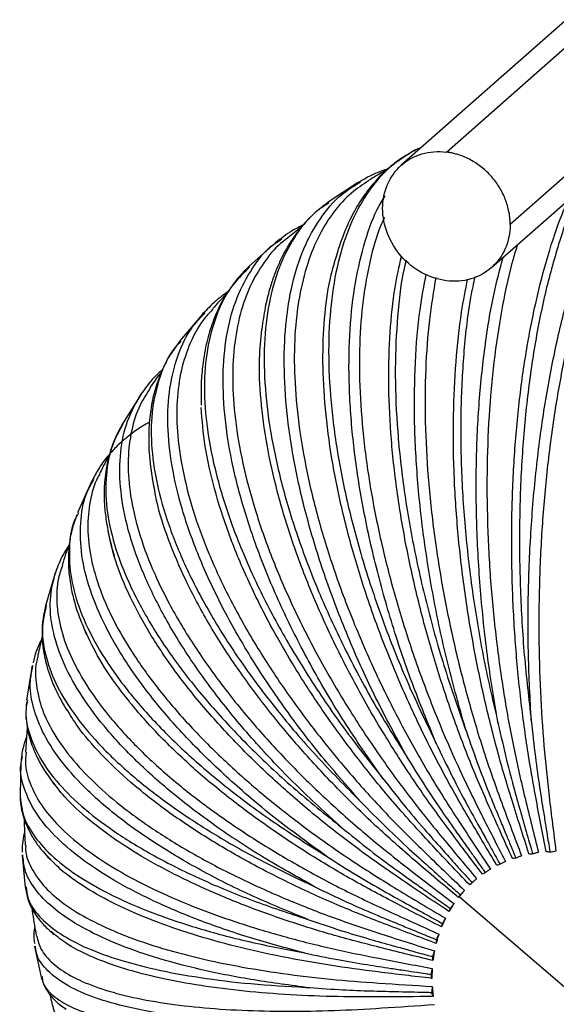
# Paper-space layout '_Dimétrica' of a CAD drawing. Header units: millimetres. Extents: x -569 to 164, y -631 to 613.
# Tile 3 of 24: x -569 to -498, y -556 to -426. Entities that reach past the tile are written whole.
import ezdxf

# ---------------------------------------------------------------- set-up
doc = ezdxf.new("R2010")
doc.units = ezdxf.units.MM

psp = doc.layouts.new('_Dimétrica')

# ---------------------------------------------------------------- linework, layer by layer
at = {"color": 7, "linetype": 'Continuous', "lineweight": 25}
for p, q in [((-409.57, -349.21), (-518.61, -445.37)), ((-512.65, -443.63), (-408.79, -352.03)), ((-403.54, -364.37), (-504.23, -453.18)), ((-506.7, -458.87), (-401.93, -366.47)), ((-515.86, -442.95), (-516.79, -443.39)), ((-524.37, -447.67), (-528.26, -450.24)), ((-523.97, -447.46), (-524.4, -447.68)), ((-524.33, -447.78), (-523.98, -447.55)), ((-528.23, -450.22), (-528.53, -450.46)), ((-528.16, -450.33), (-528.44, -450.52)), ((-531.67, -453.38), (-533.82, -455.11)), ((-535.21, -455.59), (-538.69, -458.68)), ((-535.21, -455.63), (-534.37, -455.06)), ((-538.63, -458.7), (-539.28, -459.44)), ((-544.56, -464.71), (-544.84, -464.98)), ((-544.74, -465.07), (-544.51, -464.81)), ((-544.81, -464.96), (-547.83, -468.52)), ((-537.03, -466.98), (-537.09, -467.35)), ((-547.81, -468.49), (-548.06, -468.86)), ((-547.72, -468.56), (-547.98, -468.86)), ((-552.96, -475.54), (-555.42, -479.46)), ((-559.28, -486.69), (-559.51, -487.1)), ((-559.39, -487.15), (-559.21, -486.78)), ((-559.49, -487.06), (-561.35, -491.21)), ((-561.24, -491.2), (-561.37, -491.46)), ((-564.3, -499.17), (-565.57, -503.47)), ((-560.38, -506.72), (-560.19, -507.2)), ((-567.39, -511.59), (-568.07, -515.94)), ((-567.31, -511.33), (-567.41, -511.67)), ((-567.28, -511.69), (-567.23, -511.4)), ((-567.94, -515.88), (-567.99, -516.13)), ((-567.98, -519.54), (-568.23, -522.8)), ((-568.77, -524.18), (-568.62, -523.34)), ((-568.82, -524.09), (-568.94, -528.4)), ((-568.65, -536.31), (-568.66, -536.51)), ((-568.56, -536.51), (-568.59, -536.34)), ((-568.66, -536.41), (-568.26, -540.63)), ((-568.16, -540.51), (-568.15, -540.57)), ((-480.71, -567.84), (-510.98, -541.85)), ((-567.04, -548.4), (-566.15, -552.47)), ((-567.02, -548.35), (-567.01, -548.52)), ((-566.89, -548.49), (-566.91, -548.37)), ((-566.05, -552.33), (-566.04, -552.42))]:
    psp.add_line(p, q, dxfattribs=at)
for points, knots in [([(-473.56, -433.67), (-473.72, -433.65), (-474.8, -433.53), (-476.78, -434.06), (-479.42, -435.23), (-481.95, -437.12), (-484.4, -439.64), (-486.8, -442.86), (-489.14, -446.83), (-491.36, -451.55), (-493.43, -456.99), (-495.29, -463.09), (-496.91, -469.76), (-498.25, -476.89), (-499.28, -484.36), (-500, -492.02), (-500.4, -499.72), (-500.49, -507.35), (-500.29, -514.76), (-499.83, -521.88), (-499.08, -528.86), (-498.5, -533.45), (-498.19, -535.84)], [0, 0, 0, 0, 0.008888, 0.060412, 0.110383, 0.158634, 0.206884, 0.256855, 0.308379, 0.36125, 0.415216, 0.469994, 0.525273, 0.580721, 0.636003, 0.690788, 0.744766, 0.79765, 0.849191, 0.89918, 0.947452, 1, 1, 1, 1]), ([(-501.45, -518.6), (-501.6, -515.74), (-501.9, -510.03), (-501.88, -501.34), (-501.49, -492.73), (-500.72, -484.31), (-499.59, -476.19), (-498.1, -468.5), (-496.29, -461.34), (-494.17, -454.79), (-491.77, -449.02), (-489.62, -444.77), (-488.23, -442.81), (-487.78, -442.18)], [0, 0, 0, 0, 0.095343, 0.190595, 0.286607, 0.381849, 0.477208, 0.573186, 0.668359, 0.763859, 0.859742, 0.954879, 1, 1, 1, 1]), ([(-516.72, -443.35), (-517.87, -444.04), (-520.18, -445.43), (-522.97, -448.64), (-525.23, -452.63), (-526.87, -457.41), (-527.9, -462.89), (-528.3, -469.01), (-528.06, -475.68), (-527.19, -482.8), (-525.7, -490.28), (-523.61, -498.02), (-520.94, -505.89), (-517.78, -513.81), (-515.26, -519.02), (-514, -521.62)], [0, 0, 0, 0, 0.077415, 0.154795, 0.231852, 0.309038, 0.38554, 0.462256, 0.539342, 0.615807, 0.692654, 0.769629, 0.846082, 0.923072, 1, 1, 1, 1]), ([(-516.75, -443.37), (-517.43, -443.74), (-518.66, -444.43), (-520.15, -445.6), (-521.26, -446.63), (-522.16, -447.6), (-522.98, -448.59), (-523.98, -449.99), (-525.13, -451.95), (-526.4, -454.71), (-527.13, -457.1), (-527.52, -458.4)], [0, 0, 0, 0, 0.127437, 0.23203, 0.314308, 0.38807, 0.460294, 0.53094, 0.67344, 0.823935, 1, 1, 1, 1]), ([(-512.65, -460.6), (-513.75, -460.46), (-514.86, -460.1), (-516.89, -459), (-517.83, -458.25), (-519.38, -456.48), (-520.01, -455.46), (-520.85, -453.3), (-521.07, -452.17), (-521.07, -449.95), (-520.85, -448.86), (-520.01, -446.92), (-519.38, -446.05), (-517.83, -444.68), (-516.89, -444.17), (-514.86, -443.57), (-513.75, -443.49), (-512.65, -443.63)], [0, 0, 0, 0, 0.125, 0.125, 0.25, 0.25, 0.375, 0.375, 0.5, 0.5, 0.625, 0.625, 0.75, 0.75, 0.875, 0.875, 1, 1, 1, 1]), ([(-504.23, -453.18), (-504.23, -453.08), (-504.24, -452.9), (-504.25, -452.62), (-504.27, -452.34), (-504.3, -452.06), (-504.34, -451.78), (-504.43, -451.32), (-504.58, -450.67), (-504.86, -449.85), (-505.22, -449.05), (-505.78, -448.02), (-506.66, -446.83), (-507.73, -445.81), (-508.68, -445.12), (-509.43, -444.67), (-510.2, -444.29), (-510.92, -444.02), (-511.55, -443.84), (-512.1, -443.71), (-512.47, -443.66), (-512.65, -443.63)], [0, 0, 0, 0, 0.020877, 0.041712, 0.062527, 0.083344, 0.104185, 0.125073, 0.187568, 0.250102, 0.312597, 0.375131, 0.500008, 0.624886, 0.687381, 0.749914, 0.812409, 0.874943, 0.91665, 0.958276, 1, 1, 1, 1]), ([(-520.4, -445.85), (-520.93, -446.03), (-522.17, -446.43), (-523.32, -447.09), (-523.97, -447.46)], [0, 0, 0, 0, 0.430596, 1, 1, 1, 1]), ([(-520.57, -446.02), (-521.03, -446.26), (-521.84, -446.69), (-522.61, -447.18), (-522.94, -447.39)], [0, 0, 0, 0, 0.5685865, 1, 1, 1, 1]), ([(-517.69, -523.7), (-519.07, -521.18), (-521.82, -516.14), (-525.35, -508.42), (-528.36, -500.74), (-530.77, -493.19), (-532.56, -485.87), (-533.69, -478.89), (-534.16, -472.35), (-533.96, -466.34), (-533.09, -460.94), (-531.56, -456.23), (-529.37, -452.29), (-526.97, -449.42), (-525.08, -448.24), (-524.33, -447.78)], [0, 0, 0, 0, 0.078867, 0.157659, 0.237078, 0.315861, 0.394741, 0.474133, 0.552859, 0.631856, 0.711169, 0.789865, 0.869012, 0.948691, 1, 1, 1, 1]), ([(-522.93, -447.41), (-523.71, -447.92), (-525.39, -449.03), (-527.56, -451.43), (-529.51, -454.51), (-531.06, -458.28), (-532.15, -462.69), (-532.74, -467.72), (-532.77, -473.32), (-532.23, -479.41), (-531.13, -485.87), (-529.47, -492.6), (-527.3, -499.47), (-524.68, -506.35), (-521.67, -513.13), (-518.35, -519.7), (-514.81, -525.97), (-510.92, -532.09), (-508.24, -536.11), (-506.85, -538.2)], [0, 0, 0, 0, 0.046989, 0.101643, 0.158244, 0.216606, 0.276491, 0.337619, 0.399666, 0.462279, 0.525085, 0.587702, 0.649758, 0.710898, 0.770799, 0.82918, 0.885802, 0.940479, 1, 1, 1, 1]), ([(-495.17, -448.7), (-495.26, -448.88), (-496.17, -450.7), (-497.63, -454.95), (-499.49, -461.4), (-500.96, -468.57), (-502.06, -476.25), (-502.76, -484.34), (-503.06, -492.75), (-502.95, -501.34), (-502.45, -510.01), (-501.78, -515.73), (-501.45, -518.6)], [0, 0, 0, 0, 0.0120272, 0.1214147, 0.2311058, 0.3413278, 0.4506613, 0.5605413, 0.6706034, 0.7799205, 0.8900047, 1, 1, 1, 1]), ([(-528.53, -450.46), (-529.09, -450.89), (-530.19, -451.73), (-531.48, -453.11), (-532.52, -454.41), (-533.4, -455.7), (-534.16, -457.05), (-534.85, -458.49), (-535.47, -460.05), (-536.05, -461.87), (-536.64, -464.16), (-536.89, -466.01), (-537.03, -466.98)], [0, 0, 0, 0, 0.113124, 0.223697, 0.315119, 0.402969, 0.48869, 0.574461, 0.66254, 0.754454, 0.87041, 1, 1, 1, 1]), ([(-528.44, -450.52), (-528.85, -450.78), (-530.43, -451.78), (-532.51, -454.37), (-534.65, -458.24), (-536.05, -462.88), (-536.75, -468.15), (-536.72, -474.01), (-535.99, -480.37), (-534.54, -487.15), (-532.41, -494.23), (-529.63, -501.54), (-526.22, -508.95), (-522.28, -516.39), (-519.22, -521.27), (-517.69, -523.7)], [0, 0, 0, 0, 0.029347, 0.110759, 0.19183, 0.273038, 0.353526, 0.434238, 0.515341, 0.59579, 0.676641, 0.757626, 0.838063, 0.919064, 1, 1, 1, 1]), ([(-514, -521.62), (-515.09, -518.95), (-517.29, -513.62), (-520, -505.49), (-522.23, -497.41), (-523.91, -489.48), (-525.03, -481.82), (-525.56, -474.53), (-525.51, -467.72), (-524.87, -461.47), (-523.63, -455.93), (-522.24, -451.87), (-521.09, -449.98), (-520.73, -449.39)], [0, 0, 0, 0, 0.095536, 0.190982, 0.287188, 0.382623, 0.478175, 0.574348, 0.669714, 0.765408, 0.861486, 0.956815, 1, 1, 1, 1]), ([(-499.48, -535.89), (-499.95, -533.5), (-500.84, -528.92), (-502.06, -521.96), (-502.98, -514.86), (-503.65, -507.47), (-504.02, -499.86), (-504.07, -492.17), (-503.78, -484.53), (-503.15, -477.08), (-502.17, -469.96), (-500.88, -463.29), (-499.28, -457.23), (-497.82, -452.76), (-496.83, -450.54), (-496.54, -449.91)], [0, 0, 0, 0, 0.079567, 0.152657, 0.228349, 0.306391, 0.386466, 0.468197, 0.551152, 0.634858, 0.718815, 0.802515, 0.885459, 0.967173, 1, 1, 1, 1]), ([(-531.55, -453.22), (-532.04, -453.47), (-533.3, -454.1), (-534.49, -455.03), (-535.23, -455.6)], [0, 0, 0, 0, 0.387078, 1, 1, 1, 1]), ([(-520.84, -452.24), (-521.02, -452.62), (-521.81, -454.3), (-522.78, -457.91), (-523.73, -463.09), (-524.17, -468.91), (-524.13, -475.25), (-523.59, -482), (-522.55, -489.05), (-521.04, -496.26), (-519.11, -503.49), (-516.82, -510.64), (-514.21, -517.57), (-511.38, -524.21), (-508.21, -530.7), (-506.01, -534.96), (-504.86, -537.19)], [0, 0, 0, 0, 0.02202, 0.09678, 0.173091, 0.25055, 0.328716, 0.407121, 0.485292, 0.562762, 0.639088, 0.713869, 0.78675, 0.857437, 0.925694, 1, 1, 1, 1]), ([(-504.23, -453.18), (-504.23, -454.29), (-504.45, -455.37), (-505.3, -457.32), (-505.92, -458.18), (-507.48, -459.55), (-508.41, -460.07), (-510.45, -460.66), (-511.55, -460.74), (-512.65, -460.6)], [0, 0, 0, 0, 0.25, 0.25, 0.5, 0.5, 0.75, 0.75, 1, 1, 1, 1]), ([(-521.03, -526.27), (-522.67, -523.93), (-525.94, -519.26), (-530.21, -512.07), (-533.93, -504.89), (-537, -497.81), (-539.4, -490.92), (-541.09, -484.33), (-542.03, -478.13), (-542.23, -472.4), (-541.68, -467.23), (-540.39, -462.67), (-538.31, -458.87), (-536.55, -456.53), (-535.3, -455.7), (-535.21, -455.63)], [0, 0, 0, 0, 0.082546, 0.165013, 0.248137, 0.330595, 0.413155, 0.49625, 0.578649, 0.661331, 0.744344, 0.826711, 0.909549, 0.992945, 1, 1, 1, 1]), ([(-533.81, -455.13), (-533.96, -455.23), (-535, -455.96), (-536.57, -457.85), (-538.45, -460.83), (-539.83, -464.49), (-540.69, -468.73), (-540.96, -473.54), (-540.61, -478.87), (-539.62, -484.64), (-538, -490.74), (-535.78, -497.07), (-533.01, -503.51), (-529.76, -509.95), (-526.1, -516.27), (-522.13, -522.37), (-517.94, -528.19), (-513.4, -533.84), (-510.28, -537.55), (-508.66, -539.49)], [0, 0, 0, 0, 0.009468, 0.066273, 0.125103, 0.185762, 0.248006, 0.31154, 0.37603, 0.441108, 0.506387, 0.57147, 0.635969, 0.699516, 0.761775, 0.822454, 0.881306, 0.938135, 1, 1, 1, 1]), ([(-503.26, -455.84), (-503.47, -456.47), (-504.24, -458.91), (-505.28, -463.78), (-506.34, -470.38), (-507.02, -477.48), (-507.34, -484.89), (-507.28, -492.5), (-506.88, -500.15), (-506.14, -507.72), (-505.11, -515.08), (-503.83, -522.14), (-502.24, -529.07), (-501.1, -533.62), (-500.5, -535.99)], [0, 0, 0, 0, 0.031591, 0.122305, 0.213846, 0.305668, 0.397216, 0.487942, 0.577329, 0.664906, 0.750259, 0.833042, 0.912979, 1, 1, 1, 1]), ([(-505.98, -537.72), (-507.27, -535.56), (-509.74, -531.42), (-513.32, -525.13), (-516.55, -518.68), (-519.56, -511.94), (-522.26, -504.99), (-524.58, -497.94), (-526.46, -490.91), (-527.85, -484.02), (-528.71, -477.42), (-529.04, -471.21), (-528.81, -465.53), (-528.19, -460.82), (-527.44, -458.28), (-527.13, -457.22)], [0, 0, 0, 0, 0.077628, 0.148937, 0.222785, 0.298925, 0.377048, 0.456787, 0.537721, 0.619387, 0.701298, 0.782959, 0.863881, 0.943604, 1, 1, 1, 1]), ([(-503.93, -536.82), (-504.96, -534.55), (-506.93, -530.2), (-509.77, -523.57), (-512.27, -516.81), (-514.54, -509.75), (-516.5, -502.47), (-518.11, -495.11), (-519.31, -487.78), (-520.06, -480.62), (-520.34, -473.76), (-520.14, -467.34), (-519.58, -461.83), (-518.88, -458.73), (-518.58, -457.39)], [0, 0, 0, 0, 0.083823, 0.160823, 0.240564, 0.32278, 0.407139, 0.493241, 0.580634, 0.668817, 0.757265, 0.845443, 0.932823, 1, 1, 1, 1]), ([(-517.97, -457.87), (-518.06, -458.25), (-518.63, -460.47), (-519.16, -465.25), (-519.5, -472.1), (-519.24, -479.51), (-518.44, -487.29), (-517.11, -495.35), (-515.24, -503.58), (-512.92, -511.87), (-510.98, -517.33), (-510.02, -520.06)], [0, 0, 0, 0, 0.024379, 0.146185, 0.26858, 0.389989, 0.512005, 0.634223, 0.755614, 0.877856, 1, 1, 1, 1]), ([(-505.81, -519.05), (-506.29, -516.21), (-507.25, -510.54), (-508.17, -501.92), (-508.69, -493.37), (-508.77, -485.01), (-508.42, -476.94), (-507.62, -469.31), (-506.56, -462.75), (-505.59, -459.08), (-505.18, -457.53)], [0, 0, 0, 0, 0.129141, 0.25816, 0.388207, 0.517211, 0.646374, 0.776376, 0.905288, 1, 1, 1, 1]), ([(-538.68, -458.67), (-539.3, -459.31), (-540.45, -460.49), (-541.69, -462.29), (-542.65, -463.99), (-543.33, -465.58), (-543.84, -467.03), (-544.21, -468.34), (-544.53, -469.77), (-544.82, -471.56), (-545.07, -473.97), (-545.05, -475.92), (-545.04, -477.02)], [0, 0, 0, 0, 0.135567, 0.251222, 0.357326, 0.460469, 0.529073, 0.59919, 0.670435, 0.751569, 0.861223, 1, 1, 1, 1]), ([(-539.28, -459.44), (-539.9, -460.08), (-541.46, -461.7), (-543.12, -465.13), (-544.33, -469.56), (-544.72, -474.59), (-544.33, -480.13), (-543.14, -486.12), (-541.18, -492.46), (-538.48, -499.07), (-535.07, -505.85), (-530.99, -512.71), (-526.35, -519.57), (-522.8, -524.04), (-521.03, -526.27)], [0, 0, 0, 0, 0.05584, 0.141919, 0.228141, 0.313601, 0.399298, 0.485409, 0.570826, 0.656671, 0.742657, 0.828062, 0.914066, 1, 1, 1, 1]), ([(-510.02, -520.06), (-510.81, -517.29), (-512.4, -511.75), (-514.24, -503.31), (-515.64, -494.94), (-516.54, -486.74), (-516.94, -478.82), (-516.82, -471.33), (-516.3, -464.88), (-515.61, -461.27), (-515.32, -459.73)], [0, 0, 0, 0, 0.129123, 0.258124, 0.388153, 0.517139, 0.646285, 0.776268, 0.905162, 1, 1, 1, 1]), ([(-514.05, -460.15), (-514.36, -461.99), (-515, -465.8), (-515.45, -472.23), (-515.51, -479.18), (-515.13, -486.46), (-514.33, -493.92), (-513.15, -501.42), (-511.61, -508.83), (-509.77, -516.02), (-507.7, -522.92), (-505.3, -529.68), (-503.61, -534.13), (-502.74, -536.45)], [0, 0, 0, 0, 0.088632, 0.183685, 0.27903, 0.37409, 0.468297, 0.561114, 0.65205, 0.740677, 0.826636, 0.909641, 1, 1, 1, 1]), ([(-501.75, -536.21), (-502.51, -533.86), (-503.95, -529.36), (-506, -522.51), (-507.72, -515.53), (-509.21, -508.25), (-510.39, -500.75), (-511.24, -493.17), (-511.71, -485.64), (-511.78, -478.28), (-511.44, -471.27), (-510.81, -465.24), (-510.13, -461.82), (-509.85, -460.39)], [0, 0, 0, 0, 0.092259, 0.177009, 0.264775, 0.355266, 0.448114, 0.542882, 0.63907, 0.736128, 0.833478, 0.93053, 1, 1, 1, 1]), ([(-508.9, -460.07), (-509.09, -460.95), (-509.75, -463.96), (-510.39, -469.75), (-510.82, -477.31), (-510.75, -485.3), (-510.22, -493.59), (-509.21, -502.06), (-507.78, -510.6), (-506.47, -516.23), (-505.81, -519.05)], [0, 0, 0, 0, 0.05619, 0.191487, 0.325692, 0.460569, 0.595669, 0.729855, 0.864982, 1, 1, 1, 1]), ([(-541.49, -462.06), (-542, -462.42), (-543.09, -463.19), (-544.05, -464.18), (-544.56, -464.71)], [0, 0, 0, 0, 0.472216, 1, 1, 1, 1]), ([(-541.65, -462.29), (-541.7, -462.34), (-542.34, -462.97), (-542.94, -463.65), (-543.48, -464.28)], [0, 0, 0, 0, 0.075276, 1, 1, 1, 1]), ([(-543.45, -464.31), (-543.81, -464.68), (-544.97, -465.86), (-546.37, -468.38), (-547.63, -471.86), (-548.27, -475.91), (-548.27, -480.46), (-547.58, -485.47), (-546.19, -490.86), (-544.12, -496.53), (-541.4, -502.39), (-538.09, -508.32), (-534.27, -514.23), (-530.04, -520), (-525.49, -525.55), (-520.73, -530.82), (-515.6, -535.93), (-512.09, -539.27), (-510.26, -541.01)], [0, 0, 0, 0, 0.028275, 0.089499, 0.152627, 0.217403, 0.283523, 0.350638, 0.418364, 0.486299, 0.554031, 0.621154, 0.687287, 0.752081, 0.815229, 0.876476, 0.935618, 1, 1, 1, 1]), ([(-523.98, -529.29), (-525.84, -527.17), (-529.57, -522.93), (-534.5, -516.36), (-538.85, -509.79), (-542.52, -503.26), (-545.46, -496.89), (-547.63, -490.76), (-549, -484.96), (-549.56, -479.57), (-549.29, -474.66), (-548.17, -470.34), (-546.66, -467.1), (-545.23, -465.59), (-544.74, -465.07)], [0, 0, 0, 0, 0.086569, 0.173056, 0.260232, 0.34671, 0.433293, 0.520439, 0.606854, 0.693566, 0.780626, 0.867008, 0.953884, 1, 1, 1, 1]), ([(-507.88, -538.89), (-509.4, -536.88), (-512.33, -533.02), (-516.59, -527.15), (-520.5, -521.12), (-524.19, -514.8), (-527.57, -508.26), (-530.55, -501.62), (-533.06, -494.98), (-535.03, -488.46), (-536.44, -482.18), (-537.21, -476.28), (-537.44, -471.18), (-537.13, -468.29), (-537, -467.04)], [0, 0, 0, 0, 0.08384, 0.160856, 0.240613, 0.322847, 0.407222, 0.493343, 0.580753, 0.668954, 0.757421, 0.845617, 0.933015, 1, 1, 1, 1]), ([(-548.06, -468.86), (-548.49, -469.45), (-549.32, -470.59), (-550.17, -472.32), (-550.76, -473.81), (-551.16, -475.1), (-551.47, -476.36), (-551.78, -478.07), (-551.98, -480.36), (-551.96, -483.34), (-551.63, -485.75), (-551.45, -487.02)], [0, 0, 0, 0, 0.1209457, 0.2359651, 0.3211914, 0.3955577, 0.4685732, 0.5398749, 0.6832547, 0.833192, 1, 1, 1, 1]), ([(-547.98, -468.86), (-548.19, -469.09), (-549.31, -470.31), (-550.54, -473.16), (-551.59, -477.35), (-551.71, -482.1), (-550.99, -487.28), (-549.41, -492.83), (-547, -498.67), (-543.8, -504.73), (-539.85, -510.9), (-535.19, -517.12), (-529.93, -523.3), (-525.96, -527.3), (-523.98, -529.29)], [0, 0, 0, 0, 0.0204284, 0.1097353, 0.1991919, 0.2878567, 0.3767675, 0.4661088, 0.5547297, 0.6437938, 0.7330054, 0.8216131, 0.9108426, 1, 1, 1, 1]), ([(-550.13, -472.31), (-550.51, -472.66), (-551.57, -473.62), (-552.43, -474.81), (-552.99, -475.58)], [0, 0, 0, 0, 0.357736, 1, 1, 1, 1]), ([(-550.28, -472.64), (-550.76, -473.25), (-551.28, -473.91), (-551.73, -474.62), (-551.77, -474.68)], [0, 0, 0, 0, 0.920153, 1, 1, 1, 1]), ([(-551.72, -474.7), (-552.21, -475.45), (-553.31, -477.15), (-554.31, -480.31), (-554.78, -484.12), (-554.54, -488.38), (-553.56, -493.02), (-551.83, -497.97), (-549.36, -503.15), (-546.21, -508.46), (-542.45, -513.82), (-538.15, -519.11), (-533.42, -524.26), (-528.37, -529.19), (-523.12, -533.84), (-517.49, -538.31), (-513.65, -541.23), (-511.65, -542.75)], [0, 0, 0, 0, 0.051197, 0.116981, 0.184482, 0.253383, 0.323321, 0.393897, 0.464689, 0.53527, 0.605217, 0.674133, 0.741652, 0.807456, 0.87128, 0.932909, 1, 1, 1, 1]), ([(-526.48, -532.72), (-528.54, -530.84), (-532.66, -527.09), (-538.16, -521.25), (-543.05, -515.35), (-547.22, -509.47), (-550.63, -503.68), (-553.22, -498.08), (-554.96, -492.74), (-555.82, -487.74), (-555.78, -483.15), (-554.92, -479), (-553.61, -476.7), (-552.96, -475.56)], [0, 0, 0, 0, 0.090867, 0.181648, 0.273152, 0.363923, 0.454806, 0.546279, 0.636984, 0.728002, 0.819383, 0.910054, 1, 1, 1, 1]), ([(-509.58, -540.3), (-511.32, -538.47), (-514.66, -534.96), (-519.54, -529.6), (-524.05, -524.08), (-528.36, -518.27), (-532.34, -512.25), (-535.92, -506.1), (-538.99, -499.93), (-541.5, -493.85), (-543.37, -487.98), (-544.62, -482.4), (-544.9, -479), (-545.03, -477.3)], [0, 0, 0, 0, 0.08986, 0.172405, 0.257888, 0.346025, 0.436459, 0.528762, 0.622448, 0.716982, 0.8118, 0.906327, 1, 1, 1, 1]), ([(-551.83, -479.24), (-551.94, -479.3), (-552.51, -479.6), (-553.3, -480.12), (-554.24, -480.78), (-555.08, -481.45), (-556.07, -482.32), (-557.22, -483.53), (-558.37, -484.99), (-558.98, -486.14), (-559.28, -486.69)], [0, 0, 0, 0, 0.031075, 0.170064, 0.259292, 0.350575, 0.472108, 0.628305, 0.81942, 1, 1, 1, 1]), ([(-555.4, -479.43), (-555.83, -480.24), (-556.6, -481.67), (-557.23, -483.72), (-557.58, -485.34), (-557.76, -486.73), (-557.84, -488.02), (-557.84, -489.46), (-557.74, -491.27), (-557.49, -492.7), (-557.36, -493.46)], [0, 0, 0, 0, 0.191978, 0.341015, 0.455035, 0.561336, 0.642654, 0.731833, 0.857454, 1, 1, 1, 1]), ([(-555.36, -479.53), (-555.85, -480.41), (-556.98, -482.43), (-557.68, -486.16), (-557.62, -490.56), (-556.61, -495.34), (-554.7, -500.4), (-551.92, -505.68), (-548.29, -511.11), (-543.88, -516.6), (-538.73, -522.09), (-532.97, -527.51), (-528.64, -530.98), (-526.48, -532.72)], [0, 0, 0, 0, 0.071415, 0.164722, 0.257204, 0.349941, 0.443128, 0.535564, 0.628461, 0.721513, 0.813935, 0.907005, 1, 1, 1, 1]), ([(-557.13, -483.52), (-557.55, -484.29), (-558, -485.13), (-558.4, -485.98), (-558.43, -486.04)], [0, 0, 0, 0, 0.930143, 1, 1, 1, 1]), ([(-558.39, -486.06), (-558.48, -486.21), (-559.15, -487.31), (-559.76, -489.69), (-560.13, -493.23), (-559.68, -497.16), (-558.46, -501.39), (-556.45, -505.86), (-553.66, -510.49), (-550.16, -515.21), (-546.02, -519.92), (-541.33, -524.54), (-536.19, -529), (-530.74, -533.22), (-525.08, -537.19), (-519.04, -540.96), (-514.92, -543.41), (-512.78, -544.68)], [0, 0, 0, 0, 0.011195, 0.079752, 0.150099, 0.221905, 0.294792, 0.368343, 0.44212, 0.515677, 0.588573, 0.660394, 0.73076, 0.799339, 0.865853, 0.930081, 1, 1, 1, 1]), ([(-528.5, -536.49), (-530.72, -534.89), (-535.16, -531.69), (-541.12, -526.63), (-546.46, -521.5), (-551.05, -516.32), (-554.84, -511.19), (-557.77, -506.18), (-559.8, -501.35), (-560.93, -496.77), (-561.05, -492.53), (-560.55, -489.29), (-559.67, -487.66), (-559.39, -487.15)], [0, 0, 0, 0, 0.095536, 0.190982, 0.287188, 0.382623, 0.478176, 0.574348, 0.669715, 0.765409, 0.861486, 0.956816, 1, 1, 1, 1]), ([(-511.06, -541.95), (-512.99, -540.33), (-516.69, -537.22), (-522.11, -532.46), (-527.15, -527.52), (-531.99, -522.31), (-536.51, -516.87), (-540.6, -511.3), (-544.17, -505.68), (-547.15, -500.11), (-549.42, -494.71), (-550.85, -490.33), (-551.23, -487.89), (-551.36, -487.06)], [0, 0, 0, 0, 0.094026, 0.180399, 0.269845, 0.362069, 0.456696, 0.553279, 0.651308, 0.750225, 0.84944, 0.94835, 1, 1, 1, 1]), ([(-561.44, -491.48), (-561.68, -492.15), (-562.15, -493.44), (-562.45, -495.28), (-562.57, -496.83), (-562.56, -498.17), (-562.46, -499.4), (-562.28, -500.72), (-561.93, -502.42), (-561.34, -504.46), (-560.7, -505.96), (-560.38, -506.72)], [0, 0, 0, 0, 0.140748, 0.270929, 0.374015, 0.470664, 0.544686, 0.624305, 0.730776, 0.865412, 1, 1, 1, 1]), ([(-561.37, -491.46), (-561.48, -491.68), (-562.18, -493), (-562.52, -495.81), (-562.33, -499.85), (-561.09, -504.17), (-558.93, -508.7), (-555.84, -513.37), (-551.89, -518.11), (-547.11, -522.87), (-541.58, -527.56), (-535.4, -532.15), (-530.8, -535.04), (-528.5, -536.49)], [0, 0, 0, 0, 0.018966, 0.117543, 0.215248, 0.313224, 0.411674, 0.509331, 0.607476, 0.705783, 0.803425, 0.901752, 1, 1, 1, 1]), ([(-557.36, -493.46), (-557.35, -493.57), (-557.17, -494.75), (-556.79, -496), (-556.45, -497.13)], [0, 0, 0, 0, 0.094492, 1, 1, 1, 1]), ([(-512.31, -543.8), (-514.39, -542.41), (-518.39, -539.75), (-524.26, -535.66), (-529.75, -531.39), (-535.04, -526.84), (-540, -522.07), (-544.53, -517.14), (-548.52, -512.14), (-551.88, -507.14), (-554.51, -502.27), (-556.39, -497.74), (-557, -494.98), (-557.29, -493.69)], [0, 0, 0, 0, 0.090848, 0.174301, 0.260725, 0.349832, 0.44126, 0.534579, 0.629295, 0.724869, 0.82073, 0.916298, 1, 1, 1, 1]), ([(-562.43, -495.38), (-562.77, -495.92), (-563.54, -497.12), (-564.04, -498.48), (-564.32, -499.23)], [0, 0, 0, 0, 0.44637, 1, 1, 1, 1]), ([(-562.43, -495.38), (-562.6, -495.81), (-562.96, -496.69), (-563.23, -497.6), (-563.37, -498.07)], [0, 0, 0, 0, 0.484394, 1, 1, 1, 1]), ([(-563.32, -498.08), (-563.52, -498.66), (-564.08, -500.23), (-564.17, -503.11), (-563.62, -506.66), (-562.2, -510.45), (-559.98, -514.4), (-556.95, -518.44), (-553.18, -522.51), (-548.75, -526.52), (-543.75, -530.41), (-538.31, -534.12), (-532.54, -537.59), (-526.58, -540.81), (-520.22, -543.82), (-515.9, -545.76), (-513.64, -546.78)], [0, 0, 0, 0, 0.041675, 0.114933, 0.18971, 0.265612, 0.342207, 0.419037, 0.495637, 0.57155, 0.646342, 0.719619, 0.791036, 0.860302, 0.927188, 1, 1, 1, 1]), ([(-530, -540.55), (-532.34, -539.24), (-537.03, -536.64), (-543.35, -532.44), (-549.02, -528.13), (-553.93, -523.72), (-558.01, -519.3), (-561.2, -514.92), (-563.47, -510.64), (-564.76, -506.53), (-565.14, -502.66), (-564.57, -500.32), (-564.29, -499.17)], [0, 0, 0, 0, 0.100103, 0.200112, 0.300917, 0.400914, 0.501035, 0.601805, 0.70173, 0.801999, 0.902669, 1, 1, 1, 1]), ([(-565.47, -503.45), (-565.69, -504.35), (-566.17, -506.38), (-565.73, -509.82), (-564.38, -513.66), (-562.02, -517.61), (-558.72, -521.63), (-554.52, -525.64), (-549.49, -529.59), (-543.67, -533.44), (-537.21, -537.13), (-532.4, -539.41), (-530, -540.55)], [0, 0, 0, 0, 0.080752, 0.18253, 0.284591, 0.387146, 0.488874, 0.591111, 0.693517, 0.79523, 0.897656, 1, 1, 1, 1]), ([(-565.55, -503.41), (-565.71, -504.16), (-566.01, -505.5), (-566.05, -507.33), (-565.95, -508.79), (-565.73, -510.12), (-565.41, -511.45), (-564.9, -513), (-564.1, -514.94), (-563.26, -516.4), (-562.8, -517.19)], [0, 0, 0, 0, 0.162822, 0.294084, 0.400143, 0.499927, 0.595101, 0.701943, 0.836905, 1, 1, 1, 1]), ([(-566.01, -507.59), (-566.22, -508.38), (-566.47, -509.3), (-566.62, -510.24), (-566.64, -510.36)], [0, 0, 0, 0, 0.869512, 1, 1, 1, 1]), ([(-513.29, -545.83), (-515.5, -544.7), (-519.74, -542.52), (-525.97, -539.17), (-531.81, -535.62), (-537.45, -531.8), (-542.77, -527.75), (-547.64, -523.53), (-551.96, -519.2), (-555.61, -514.84), (-558.5, -510.66), (-559.76, -508.01), (-560.36, -506.75)], [0, 0, 0, 0, 0.100127, 0.1921039, 0.2873547, 0.3855624, 0.486329, 0.5891788, 0.6935691, 0.7989047, 0.9045566, 1, 1, 1, 1]), ([(-566.07, -507.83), (-566.34, -508.37), (-566.84, -509.38), (-567.1, -510.49), (-567.22, -511)], [0, 0, 0, 0, 0.539095, 1, 1, 1, 1]), ([(-566.63, -510.36), (-566.65, -510.43), (-566.98, -511.45), (-566.9, -513.58), (-566.28, -516.75), (-564.73, -520.07), (-562.36, -523.46), (-559.17, -526.88), (-555.22, -530.25), (-550.59, -533.53), (-545.39, -536.64), (-539.74, -539.55), (-533.76, -542.23), (-527.59, -544.65), (-521.02, -546.86), (-516.55, -548.26), (-514.23, -549)], [0, 0, 0, 0, 0.005476, 0.081501, 0.159103, 0.237872, 0.31736, 0.397092, 0.476586, 0.555366, 0.632983, 0.709028, 0.783143, 0.855025, 0.924437, 1, 1, 1, 1]), ([(-530.96, -544.83), (-533.39, -543.84), (-538.23, -541.86), (-544.79, -538.58), (-550.7, -535.14), (-555.82, -531.55), (-560.1, -527.88), (-563.47, -524.17), (-565.9, -520.48), (-567.29, -516.86), (-567.77, -513.91), (-567.4, -512.25), (-567.28, -511.69)], [0, 0, 0, 0, 0.104981, 0.209862, 0.315578, 0.420448, 0.525446, 0.631126, 0.73592, 0.841074, 0.946649, 1, 1, 1, 1]), ([(-567.99, -516.13), (-568.05, -516.43), (-568.34, -517.78), (-567.82, -520.3), (-566.41, -523.63), (-563.93, -526.99), (-560.5, -530.31), (-556.16, -533.56), (-550.97, -536.68), (-544.99, -539.63), (-538.35, -542.39), (-533.42, -544.02), (-530.96, -544.83)], [0, 0, 0, 0, 0.031226, 0.138488, 0.246048, 0.354128, 0.461336, 0.569081, 0.677005, 0.784197, 0.892142, 1, 1, 1, 1]), ([(-568.08, -516.17), (-568.12, -516.74), (-568.22, -517.86), (-568.03, -519.39), (-567.76, -520.67), (-567.35, -521.97), (-566.74, -523.4), (-565.82, -525.13), (-564.87, -526.42), (-564.37, -527.11)], [0, 0, 0, 0, 0.149554, 0.292582, 0.407395, 0.517538, 0.664582, 0.821374, 1, 1, 1, 1]), ([(-514, -548), (-516.3, -547.14), (-520.71, -545.49), (-527.2, -542.92), (-533.29, -540.14), (-539.19, -537.11), (-544.76, -533.83), (-549.88, -530.37), (-554.44, -526.76), (-558.3, -523.08), (-561.14, -519.82), (-562.33, -517.83), (-562.8, -517.06)], [0, 0, 0, 0, 0.103032, 0.197677, 0.295692, 0.396749, 0.500439, 0.606272, 0.713691, 0.822083, 0.9308, 1, 1, 1, 1]), ([(-505.81, -519.05), (-505.45, -520.64), (-504.79, -523.59), (-503.75, -527.55), (-502.9, -530.53), (-502.27, -532.72), (-501.84, -534.23), (-501.52, -535.35), (-501.34, -535.97), (-501.27, -536.21)], [0, 0, 0, 0, 0.272344, 0.503117, 0.689512, 0.801166, 0.890132, 0.95641, 1, 1, 1, 1]), ([(-501.45, -518.6), (-501.28, -520.21), (-500.96, -523.19), (-500.4, -527.2), (-499.91, -530.23), (-499.55, -532.44), (-499.31, -533.97), (-499.12, -535.1), (-499.02, -535.73), (-498.98, -535.98)], [0, 0, 0, 0, 0.272344, 0.503117, 0.689512, 0.801166, 0.890131, 0.95641, 1, 1, 1, 1]), ([(-568.07, -520.7), (-568.25, -521.2), (-568.65, -522.33), (-568.76, -523.51), (-568.82, -524.17)], [0, 0, 0, 0, 0.4425287, 1, 1, 1, 1]), ([(-510.02, -520.06), (-509.48, -521.61), (-508.48, -524.48), (-506.98, -528.33), (-505.78, -531.23), (-504.89, -533.35), (-504.29, -534.81), (-503.83, -535.91), (-503.58, -536.51), (-503.48, -536.75)], [0, 0, 0, 0, 0.272344, 0.503116, 0.689511, 0.801165, 0.890131, 0.956409, 1, 1, 1, 1]), ([(-514, -521.62), (-513.29, -523.1), (-511.98, -525.85), (-510.04, -529.53), (-508.5, -532.29), (-507.37, -534.32), (-506.6, -535.72), (-506.02, -536.76), (-505.7, -537.34), (-505.57, -537.57)], [0, 0, 0, 0, 0.272344, 0.503116, 0.689512, 0.801165, 0.890131, 0.956409, 1, 1, 1, 1]), ([(-568.15, -522.8), (-568.19, -523.35), (-568.31, -524.82), (-567.58, -527.25), (-566.02, -530.08), (-563.56, -532.9), (-560.29, -535.67), (-556.25, -538.32), (-551.52, -540.82), (-546.22, -543.13), (-540.46, -545.22), (-534.38, -547.06), (-528.1, -548.65), (-521.42, -550.02), (-516.89, -550.87), (-514.52, -551.31)], [0, 0, 0, 0, 0.048262, 0.128672, 0.210292, 0.292656, 0.375274, 0.457644, 0.539275, 0.619701, 0.698499, 0.775295, 0.849779, 0.921703, 1, 1, 1, 1]), ([(-531.37, -549.27), (-533.83, -548.61), (-538.76, -547.29), (-545.45, -544.96), (-551.46, -542.42), (-556.69, -539.68), (-561.07, -536.79), (-564.53, -533.78), (-567.05, -530.7), (-568.46, -527.6), (-569.02, -525.4), (-568.8, -524.28), (-568.77, -524.18)], [0, 0, 0, 0, 0.109599, 0.219093, 0.32946, 0.438942, 0.54856, 0.658888, 0.768292, 0.878071, 0.988291, 1, 1, 1, 1]), ([(-517.69, -523.7), (-516.82, -525.1), (-515.22, -527.67), (-512.88, -531.13), (-511.03, -533.72), (-509.68, -535.62), (-508.74, -536.93), (-508.05, -537.91), (-507.66, -538.45), (-507.51, -538.66)], [0, 0, 0, 0, 0.272344, 0.503117, 0.689512, 0.801165, 0.890131, 0.95641, 1, 1, 1, 1]), ([(-514.43, -550.27), (-516.78, -549.7), (-521.29, -548.6), (-527.93, -546.86), (-534.18, -544.89), (-540.23, -542.68), (-545.95, -540.22), (-551.22, -537.55), (-555.92, -534.7), (-559.91, -531.73), (-562.97, -528.92), (-564.3, -527.12), (-564.87, -526.35)], [0, 0, 0, 0, 0.101777, 0.195269, 0.29209, 0.391916, 0.494343, 0.598887, 0.704998, 0.812069, 0.919462, 1, 1, 1, 1]), ([(-521.03, -526.27), (-520.02, -527.56), (-518.15, -529.93), (-515.45, -533.1), (-513.32, -535.48), (-511.76, -537.22), (-510.69, -538.43), (-509.88, -539.32), (-509.44, -539.81), (-509.27, -540.01)], [0, 0, 0, 0, 0.272344, 0.503116, 0.689511, 0.801165, 0.890131, 0.956409, 1, 1, 1, 1]), ([(-568.94, -528.27), (-568.85, -529.22), (-568.68, -531.13), (-567.12, -533.95), (-564.63, -536.68), (-561.16, -539.3), (-556.78, -541.75), (-551.54, -544.01), (-545.51, -546.04), (-538.81, -547.83), (-533.85, -548.79), (-531.37, -549.27)], [0, 0, 0, 0, 0.110719, 0.221746, 0.333309, 0.443974, 0.555192, 0.666594, 0.777241, 0.888666, 1, 1, 1, 1]), ([(-568.94, -528.31), (-568.92, -528.81), (-568.89, -529.72), (-568.62, -530.93), (-568.31, -531.9), (-567.93, -532.82), (-567.34, -533.94), (-566.38, -535.4), (-565.43, -536.43), (-564.92, -536.99)], [0, 0, 0, 0, 0.156496, 0.288427, 0.396108, 0.484976, 0.624429, 0.796283, 1, 1, 1, 1]), ([(-523.98, -529.29), (-522.84, -530.45), (-520.74, -532.59), (-517.72, -535.43), (-515.34, -537.55), (-513.6, -539.11), (-512.4, -540.18), (-511.5, -540.98), (-511.01, -541.42), (-510.81, -541.6)], [0, 0, 0, 0, 0.272343, 0.503115, 0.68951, 0.801164, 0.89013, 0.956409, 1, 1, 1, 1]), ([(-568.4, -531.57), (-568.4, -531.75), (-568.38, -532.92), (-568.31, -534.1), (-568.25, -535.09)], [0, 0, 0, 0, 0.152563, 1, 1, 1, 1]), ([(-568.33, -533.36), (-568.35, -533.4), (-568.5, -533.87), (-568.66, -534.75), (-568.65, -535.58), (-568.65, -535.96)], [0, 0, 0, 0, 0.05255, 0.5808, 1, 1, 1, 1]), ([(-526.48, -532.72), (-525.24, -533.73), (-522.94, -535.59), (-519.64, -538.06), (-517.05, -539.89), (-515.16, -541.24), (-513.85, -542.17), (-512.88, -542.86), (-512.34, -543.24), (-512.13, -543.39)], [0, 0, 0, 0, 0.272344, 0.503117, 0.689512, 0.801165, 0.890131, 0.95641, 1, 1, 1, 1]), ([(-568.18, -535.09), (-568.2, -535.26), (-568.26, -536.25), (-567.56, -538.01), (-566.02, -540.34), (-563.56, -542.57), (-560.29, -544.66), (-556.25, -546.58), (-551.52, -548.29), (-546.22, -549.78), (-540.46, -551.01), (-534.38, -552), (-528.1, -552.75), (-521.42, -553.26), (-516.89, -553.54), (-514.52, -553.68)], [0, 0, 0, 0, 0.017694, 0.100686, 0.184928, 0.269938, 0.355209, 0.440224, 0.524477, 0.607487, 0.688815, 0.768078, 0.844954, 0.919188, 1, 1, 1, 1]), ([(-514.56, -552.62), (-516.93, -552.34), (-521.47, -551.82), (-528.16, -550.92), (-534.45, -549.79), (-540.55, -548.43), (-546.32, -546.81), (-551.63, -544.96), (-556.38, -542.9), (-560.41, -540.65), (-563.5, -538.46), (-564.85, -536.99), (-565.43, -536.36)], [0, 0, 0, 0, 0.101783, 0.195281, 0.292106, 0.391938, 0.494371, 0.598921, 0.705038, 0.812115, 0.919514, 1, 1, 1, 1]), ([(-501.27, -536.21), (-501.37, -536.22), (-501.56, -536.23), (-501.69, -536.22), (-501.75, -536.21)], [0, 0, 0, 0, 0.49956, 1, 1, 1, 1]), ([(-500.5, -535.99), (-500.63, -536.03), (-500.88, -536.11), (-501.14, -536.18), (-501.27, -536.21)], [0, 0, 0, 0, 0.4994343, 1, 1, 1, 1]), ([(-498.98, -535.98), (-499.08, -535.97), (-499.28, -535.95), (-499.42, -535.91), (-499.48, -535.89)], [0, 0, 0, 0, 0.49956, 1, 1, 1, 1]), ([(-498.19, -535.84), (-498.32, -535.87), (-498.58, -535.92), (-498.85, -535.96), (-498.98, -535.98)], [0, 0, 0, 0, 0.499434, 1, 1, 1, 1]), ([(-531.21, -553.8), (-533.68, -553.47), (-538.61, -552.82), (-545.29, -551.47), (-551.31, -549.86), (-556.54, -547.99), (-560.91, -545.9), (-564.38, -543.61), (-566.85, -541.15), (-568.32, -538.77), (-568.49, -537.19), (-568.56, -536.51)], [0, 0, 0, 0, 0.113902, 0.227697, 0.342397, 0.456179, 0.5701, 0.684761, 0.798461, 0.912552, 1, 1, 1, 1]), ([(-528.5, -536.49), (-527.17, -537.34), (-524.71, -538.9), (-521.19, -540.95), (-518.43, -542.48), (-516.42, -543.59), (-515.02, -544.36), (-513.99, -544.93), (-513.41, -545.25), (-513.19, -545.37)], [0, 0, 0, 0, 0.272344, 0.503116, 0.689511, 0.801165, 0.890131, 0.956409, 1, 1, 1, 1]), ([(-505.57, -537.57), (-505.65, -537.6), (-505.82, -537.67), (-505.93, -537.7), (-505.98, -537.72)], [0, 0, 0, 0, 0.49956, 1, 1, 1, 1]), ([(-504.86, -537.19), (-504.98, -537.25), (-505.21, -537.38), (-505.45, -537.5), (-505.57, -537.57)], [0, 0, 0, 0, 0.499434, 1, 1, 1, 1]), ([(-503.48, -536.75), (-503.57, -536.77), (-503.75, -536.81), (-503.87, -536.82), (-503.93, -536.82)], [0, 0, 0, 0, 0.49956, 1, 1, 1, 1]), ([(-502.74, -536.45), (-502.86, -536.5), (-503.1, -536.6), (-503.35, -536.7), (-503.48, -536.75)], [0, 0, 0, 0, 0.499434, 1, 1, 1, 1]), ([(-507.51, -538.66), (-507.58, -538.71), (-507.74, -538.8), (-507.83, -538.86), (-507.88, -538.89)], [0, 0, 0, 0, 0.49956, 1, 1, 1, 1]), ([(-506.85, -538.2), (-506.96, -538.28), (-507.18, -538.43), (-507.4, -538.58), (-507.51, -538.66)], [0, 0, 0, 0, 0.499434, 1, 1, 1, 1]), ([(-509.08, -539.85), (-509.11, -539.88), (-509.28, -540.02), (-509.45, -540.18), (-509.58, -540.3)], [0, 0, 0, 0, 0.205106, 1, 1, 1, 1]), ([(-509.27, -540.01), (-509.33, -540.07), (-509.46, -540.19), (-509.54, -540.27), (-509.58, -540.3)], [0, 0, 0, 0, 0.49956, 1, 1, 1, 1]), ([(-508.66, -539.49), (-508.76, -539.57), (-508.96, -539.74), (-509.16, -539.92), (-509.27, -540.01)], [0, 0, 0, 0, 0.499434, 1, 1, 1, 1]), ([(-568.27, -540.53), (-568.16, -541.1), (-567.95, -542.21), (-567.4, -543.39), (-566.71, -544.51), (-565.79, -545.65), (-564.9, -546.43), (-564.43, -546.85)], [0, 0, 0, 0, 0.222113, 0.426923, 0.586004, 0.777142, 1, 1, 1, 1]), ([(-568.15, -540.57), (-568.09, -541.09), (-567.94, -542.43), (-566.54, -544.43), (-564.12, -546.54), (-560.69, -548.44), (-556.36, -550.08), (-551.18, -551.47), (-545.21, -552.56), (-538.59, -553.38), (-533.67, -553.66), (-531.21, -553.8)], [0, 0, 0, 0, 0.073381, 0.189069, 0.305318, 0.420628, 0.536516, 0.652595, 0.767889, 0.883991, 1, 1, 1, 1]), ([(-530, -540.55), (-528.6, -541.22), (-526.03, -542.47), (-522.34, -544.07), (-519.46, -545.26), (-517.35, -546.12), (-515.9, -546.72), (-514.81, -547.16), (-514.21, -547.41), (-513.97, -547.51)], [0, 0, 0, 0, 0.2723438, 0.5031163, 0.6895113, 0.8011649, 0.8901309, 0.9564093, 1, 1, 1, 1]), ([(-510.26, -541.01), (-510.4, -541.16), (-510.65, -541.44), (-510.88, -541.73), (-510.98, -541.85)], [0, 0, 0, 0, 0.563063, 1, 1, 1, 1]), ([(-510.26, -541.01), (-510.36, -541.1), (-510.54, -541.3), (-510.72, -541.5), (-510.81, -541.6)], [0, 0, 0, 0, 0.499434, 1, 1, 1, 1]), ([(-511.65, -542.75), (-511.77, -542.94), (-512, -543.29), (-512.21, -543.64), (-512.31, -543.8)], [0, 0, 0, 0, 0.556918, 1, 1, 1, 1]), ([(-511.65, -542.75), (-511.73, -542.86), (-511.89, -543.06), (-512.05, -543.28), (-512.13, -543.39)], [0, 0, 0, 0, 0.499434, 1, 1, 1, 1]), ([(-510.81, -541.6), (-510.87, -541.67), (-510.98, -541.81), (-511.03, -541.9), (-511.06, -541.95)], [0, 0, 0, 0, 0.49956, 1, 1, 1, 1]), ([(-510.98, -541.85), (-511, -541.87), (-511.02, -541.9), (-511.05, -541.94), (-511.06, -541.95)], [0, 0, 0, 0, 0.559645, 1, 1, 1, 1]), ([(-567.39, -543.32), (-567.25, -544.34), (-567.07, -545.59), (-566.82, -546.83), (-566.77, -547.06)], [0, 0, 0, 0, 0.815428, 1, 1, 1, 1]), ([(-512.13, -543.39), (-512.17, -543.48), (-512.25, -543.64), (-512.29, -543.75), (-512.31, -543.8)], [0, 0, 0, 0, 0.49956, 1, 1, 1, 1]), ([(-530.96, -544.83), (-529.52, -545.32), (-526.87, -546.23), (-523.08, -547.37), (-520.12, -548.19), (-517.95, -548.79), (-516.45, -549.21), (-515.34, -549.52), (-514.72, -549.69), (-514.48, -549.76)], [0, 0, 0, 0, 0.272344, 0.503117, 0.689512, 0.801165, 0.890131, 0.95641, 1, 1, 1, 1]), ([(-512.78, -544.68), (-512.88, -544.89), (-513.06, -545.27), (-513.22, -545.66), (-513.29, -545.83)], [0, 0, 0, 0, 0.557516, 1, 1, 1, 1]), ([(-513.19, -545.37), (-513.22, -545.46), (-513.27, -545.64), (-513.29, -545.77), (-513.29, -545.83)], [0, 0, 0, 0, 0.49956, 1, 1, 1, 1]), ([(-512.78, -544.68), (-512.85, -544.8), (-512.99, -545.02), (-513.12, -545.26), (-513.19, -545.37)], [0, 0, 0, 0, 0.499434, 1, 1, 1, 1]), ([(-567, -545.82), (-567.05, -546.11), (-567.2, -546.8), (-567.1, -547.55), (-567.05, -548)], [0, 0, 0, 0, 0.412227, 1, 1, 1, 1]), ([(-514.39, -555), (-516.74, -555.03), (-521.25, -555.08), (-527.88, -555.05), (-534.11, -554.77), (-540.15, -554.26), (-545.86, -553.5), (-551.12, -552.48), (-555.81, -551.21), (-559.79, -549.7), (-562.88, -548.11), (-564.23, -546.95), (-564.83, -546.44)], [0, 0, 0, 0, 0.1013279, 0.1944079, 0.290801, 0.3901866, 0.4921616, 0.596245, 0.7018873, 0.8084861, 0.9154052, 1, 1, 1, 1]), ([(-566.74, -547.05), (-566.59, -547.65), (-566.26, -548.92), (-564.72, -550.67), (-562.37, -552.31), (-559.17, -553.73), (-555.22, -554.91), (-550.59, -555.82), (-545.39, -556.47), (-539.74, -556.86), (-533.76, -556.98), (-527.59, -556.89), (-521.02, -556.53), (-516.55, -556.22), (-514.23, -556.06)], [0, 0, 0, 0, 0.076217, 0.16275, 0.250073, 0.337664, 0.424993, 0.511539, 0.596807, 0.680348, 0.761767, 0.840735, 0.916989, 1, 1, 1, 1]), ([(-513.97, -547.51), (-513.99, -547.6), (-514.02, -547.79), (-514.01, -547.93), (-514, -548)], [0, 0, 0, 0, 0.49956, 1, 1, 1, 1]), ([(-513.64, -546.78), (-513.72, -547), (-513.85, -547.4), (-513.95, -547.81), (-514, -548)], [0, 0, 0, 0, 0.558092, 1, 1, 1, 1]), ([(-513.64, -546.78), (-513.7, -546.89), (-513.82, -547.13), (-513.92, -547.38), (-513.97, -547.51)], [0, 0, 0, 0, 0.499434, 1, 1, 1, 1]), ([(-530.5, -558.34), (-532.92, -558.35), (-537.77, -558.38), (-544.33, -558), (-550.23, -557.33), (-555.35, -556.34), (-559.63, -555.05), (-563.01, -553.49), (-565.39, -551.65), (-566.7, -549.98), (-566.84, -548.85), (-566.89, -548.49)], [0, 0, 0, 0, 0.117727, 0.235343, 0.353895, 0.471498, 0.589245, 0.707757, 0.825275, 0.943196, 1, 1, 1, 1]), ([(-531.37, -549.27), (-529.91, -549.57), (-527.23, -550.12), (-523.39, -550.78), (-520.39, -551.23), (-518.2, -551.56), (-516.69, -551.79), (-515.56, -551.96), (-514.94, -552.05), (-514.69, -552.09)], [0, 0, 0, 0, 0.272344, 0.503116, 0.689511, 0.801165, 0.890131, 0.956409, 1, 1, 1, 1]), ([(-514.23, -549), (-514.27, -549.12), (-514.37, -549.36), (-514.44, -549.62), (-514.48, -549.76)], [0, 0, 0, 0, 0.499434, 1, 1, 1, 1]), ([(-514.23, -549), (-514.27, -549.23), (-514.35, -549.65), (-514.4, -550.08), (-514.43, -550.27)], [0, 0, 0, 0, 0.558653, 1, 1, 1, 1]), ([(-514.48, -549.76), (-514.48, -549.86), (-514.48, -550.06), (-514.44, -550.2), (-514.43, -550.27)], [0, 0, 0, 0, 0.49956, 1, 1, 1, 1]), ([(-514.52, -551.31), (-514.56, -551.43), (-514.63, -551.68), (-514.67, -551.95), (-514.69, -552.09)], [0, 0, 0, 0, 0.499434, 1, 1, 1, 1]), ([(-514.52, -551.31), (-514.53, -551.55), (-514.56, -551.99), (-514.56, -552.43), (-514.56, -552.62)], [0, 0, 0, 0, 0.559202, 1, 1, 1, 1]), ([(-566.13, -552.49), (-566.04, -552.78), (-565.83, -553.48), (-565.23, -554.52), (-564.28, -555.66), (-563.35, -556.34), (-562.85, -556.7)], [0, 0, 0, 0, 0.172783, 0.408401, 0.683909, 1, 1, 1, 1]), ([(-566.04, -552.42), (-566.01, -552.66), (-565.89, -553.58), (-564.67, -554.93), (-562.38, -556.42), (-559.09, -557.58), (-554.92, -558.43), (-549.91, -558.94), (-544.12, -559.1), (-537.68, -558.94), (-532.89, -558.54), (-530.5, -558.34)], [0, 0, 0, 0, 0.041462, 0.161135, 0.281387, 0.40067, 0.52055, 0.640628, 0.759893, 0.879995, 1, 1, 1, 1]), ([(-514.69, -552.09), (-514.68, -552.19), (-514.65, -552.4), (-514.59, -552.55), (-514.56, -552.62)], [0, 0, 0, 0, 0.49956, 1, 1, 1, 1]), ([(-531.21, -553.8), (-529.76, -553.9), (-527.09, -554.1), (-523.27, -554.26), (-520.29, -554.33), (-518.11, -554.38), (-516.6, -554.42), (-515.48, -554.44), (-514.86, -554.46), (-514.61, -554.46)], [0, 0, 0, 0, 0.272344, 0.503116, 0.689512, 0.801165, 0.890131, 0.956409, 1, 1, 1, 1]), ([(-514.52, -553.68), (-514.54, -553.8), (-514.59, -554.06), (-514.6, -554.33), (-514.61, -554.46)], [0, 0, 0, 0, 0.4994343, 1, 1, 1, 1]), ([(-514.61, -554.46), (-514.58, -554.57), (-514.52, -554.78), (-514.44, -554.93), (-514.39, -555)], [0, 0, 0, 0, 0.49956, 1, 1, 1, 1]), ([(-514.52, -553.68), (-514.5, -553.92), (-514.47, -554.37), (-514.42, -554.81), (-514.39, -555)], [0, 0, 0, 0, 0.559745, 1, 1, 1, 1]), ([(-565.04, -554.68), (-564.88, -555.3), (-564.56, -556.62), (-564.13, -557.9), (-563.91, -558.58)], [0, 0, 0, 0, 0.475738, 1, 1, 1, 1])]:
    psp.add_open_spline(points, degree=3, knots=knots, dxfattribs=at)

doc.saveas('drawing.dxf')
